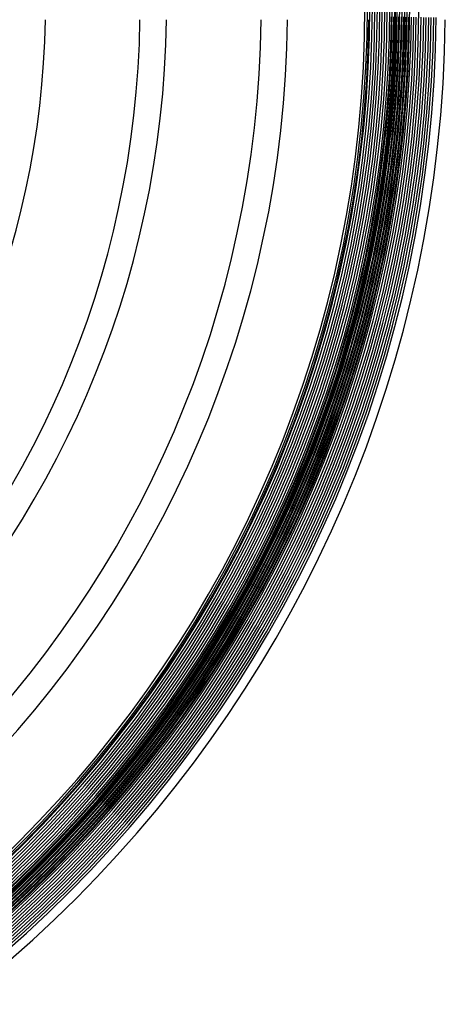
# Model space of a CAD drawing. Header units: millimetres. Extents: x -232 to 232, y -232 to 232.
# Tile 38 of 75: x 126 to 190, y -150 to -2. Entities that reach past the tile are written whole.
import ezdxf

# ---------------------------------------------------------------- set-up
doc = ezdxf.new("R2010")
doc.units = ezdxf.units.MM
doc.layers.add('HIDDEN', color=7, linetype='Continuous')
doc.layers.add('THICK', color=7, linetype='Continuous')

msp = doc.modelspace()

# ---------------------------------------------------------------- linework, layer by layer
at = {"layer": 'HIDDEN'}
for radius, start, end in [(182.5, 180, 0), (181.88, 270.4908, 359.5092), (182.62, 270.4933, 359.5067), (182.25, 270.4921, 359.5079), (183, 270.4945, 359.5055), (183.75, 270.4968, 359.5031), (183.38, 270.4957, 359.5043), (184.12, 270.498, 359.502), (184.88, 270.5001, 359.4999), (184.5, 270.4991, 359.501), (185.25, 270.5011, 359.4988), (185.62, 270.5022, 359.4979), (186.38, 270.504, 359.4959), (187.12, 270.5059, 359.4941), (186.75, 270.505, 359.495), (187.88, 270.5076, 359.4924), (187.5, 270.5067, 359.4933), (188.25, 270.5084, 359.4916), (188.62, 270.5092, 359.4908), (178.5, 270.6412, 359.3588)]:
    msp.add_arc((0, 0), radius, start, end, dxfattribs=at)
at = {"layer": 'THICK'}
for radius, start, end in [(184.62, 180, 0), (184.25, 180, 0), (183.88, 180, 0), (183.5, 180, 0), (183.12, 180, 0), (182.75, 180, 0), (182.38, 180, 0), (182, 180, 0), (181.62, 180, 0), (181.25, 180, 0), (180.88, 180, 0), (180.5, 180, 0), (180.12, 180, 0), (179.75, 180, 0), (179.38, 180, 0), (179, 180, 0), (178.62, 180, 0), (178.25, 180, 0), (177.88, 180, 0), (186, 270.1841, 359.8159), (190, 270.6031, 359.3968), (129.75, 270.8832, 359.1168), (148, 270.7743, 359.2257), (144, 270.7958, 359.2042), (166.25, 270.6893, 359.3107), (162.25, 270.7063, 359.2937)]:
    msp.add_arc((0, 0), radius, start, end, dxfattribs=at)

doc.saveas('drawing.dxf')
